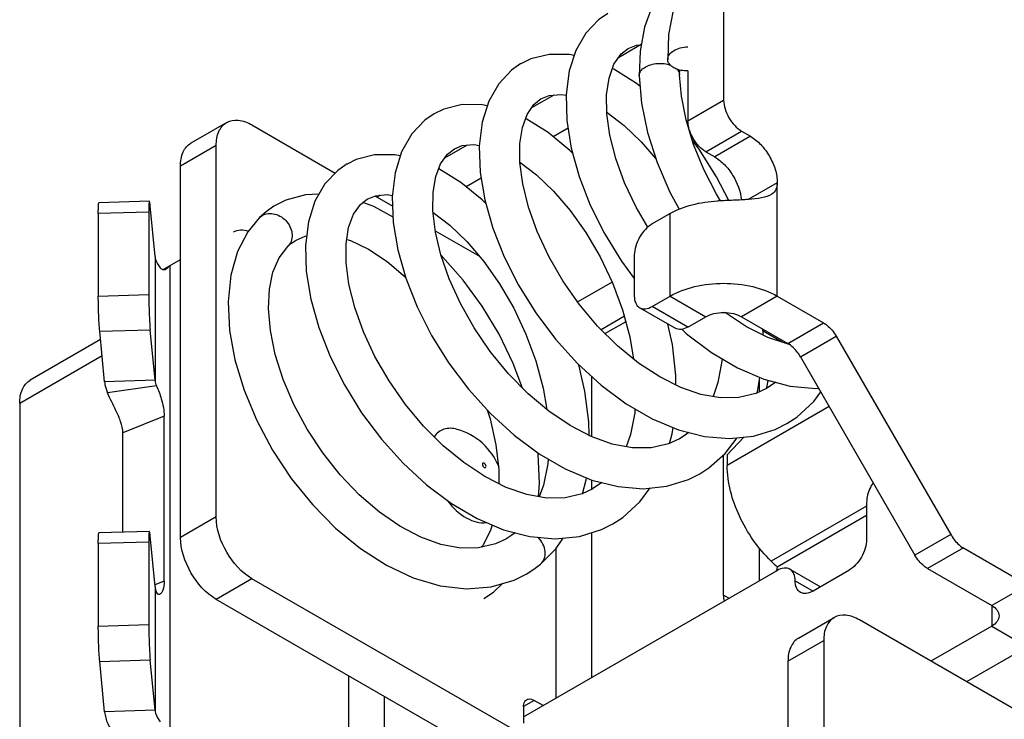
# Model space of a CAD drawing. Header units: millimetres. Extents: x 0 to 841, y 0 to 594.
# Tile 71 of 127: x 693 to 702, y 149 to 156. Entities that reach past the tile are written whole.
import ezdxf

# ---------------------------------------------------------------- set-up
doc = ezdxf.new("R2010")
doc.units = ezdxf.units.MM
doc.header["$LTSCALE"] = 46.255
doc.layers.get('0').update_dxf_attribs({"linetype": 'CONTINUOUS'})
doc.layers.add('DATUM_AXIS', color=7, linetype='CONTINUOUS')
doc.layers.add('ROUNDS', color=7, linetype='CONTINUOUS')

msp = doc.modelspace()

# ---------------------------------------------------------------- linework, layer by layer
at = {"color": 9, "linetype": 'CONTINUOUS'}
for p, q in [((698.8159, 155.8673), (698.5902, 155.737)), ((697.9525, 155.3688), (697.73, 155.2404)), ((699.897, 154.9605), (699.5434, 154.7564)), ((694.6113, 154.8687), (694.2578, 154.6645)), ((697.0935, 154.8729), (696.8703, 154.744)), ((700.1621, 154.5012), (699.875, 154.3354)), ((700.1621, 153.3786), (700.1621, 154.5012)), ((696.2338, 154.3765), (696.2023, 154.3584)), ((695.0399, 154.1568), (695.066, 154.1767)), ((699.1015, 153.3786), (699.1015, 154.1951)), ((694.006, 153.7707), (694.006, 152.546)), ((694.1295, 153.6561), (694.0989, 153.6406)), ((694.1517, 153.6787), (694.1517, 148.9959)), ((699.1015, 153.3786), (699.455, 153.1744)), ((700.1621, 153.3786), (699.8086, 153.1744)), ((693.4819, 152.7877), (692.6668, 152.3171)), ((698.3236, 152.5854), (698.3236, 151.9889)), ((694.006, 152.546), (693.5068, 152.5299)), ((694.0206, 152.4911), (693.536, 152.4201)), ((694.0965, 152.1917), (693.6877, 152.0255)), ((698.3236, 151.5605), (698.3236, 151.4649)), ((694.6113, 151.1944), (694.2578, 150.9903)), ((698.3236, 151.037), (698.3236, 149.6023)), ((697.9701, 150.877), (697.9701, 149.3981)), ((694.0965, 150.5587), (694.0044, 150.5213)), ((694.9649, 150.5821), (694.6113, 150.3779)), ((702.637, 150.5208), (702.2834, 150.3167)), ((694.006, 150.5048), (694.006, 149.28)), ((702.2834, 150.3167), (702.2834, 150.1126)), ((702.2834, 150.1126), (702.637, 149.9084)), ((700.2682, 149.7656), (700.6217, 149.9697)), ((695.9195, 149.6227), (695.9195, 146.6425)), ((696.273, 149.4185), (696.273, 146.6425)), ((694.006, 149.28), (693.5068, 149.2639))]:
    msp.add_line(p, q, dxfattribs=at)
at = {"color": 7, "linetype": 'CONTINUOUS'}
for p, q in [((698.6163, 155.7747), (698.6866, 155.8298)), ((697.7247, 155.7262), (697.6248, 155.6787)), ((699.1953, 155.5682), (699.1965, 155.6169)), ((697.7546, 155.2762), (697.8265, 155.3333)), ((696.8627, 155.2291), (696.7659, 155.1827)), ((694.7149, 155.0976), (694.3613, 154.8934)), ((699.3344, 154.8785), (699.2601, 155.123)), ((698.0926, 155.0415), (697.9446, 154.956)), ((696.8981, 154.7832), (696.9672, 154.8371)), ((695.9966, 154.7301), (695.9054, 154.6859)), ((694.2578, 150.9903), (694.2578, 154.6645)), ((697.2324, 154.5448), (697.0848, 154.4596)), ((696.0382, 154.2868), (696.1072, 154.3406)), ((694.006, 153.7707), (693.9577, 154.2711)), ((695.1039, 154.2131), (695.0399, 154.1568)), ((695.3909, 153.9268), (695.4019, 153.9334)), ((694.0868, 153.6413), (694.2578, 153.74)), ((694.1295, 153.6561), (694.111, 153.6427)), ((699.8086, 153.1744), (700.2657, 152.9105)), ((694.006, 152.546), (693.9577, 153.0464)), ((700.2807, 152.9001), (700.2708, 152.9018)), ((700.1466, 152.5266), (700.055, 152.4631)), ((694.0965, 150.5587), (694.0965, 152.1917)), ((698.4268, 151.5337), (698.3355, 151.4704)), ((694.006, 150.5048), (693.9577, 151.0051)), ((700.3717, 149.9944), (700.7253, 150.1986)), ((702.2834, 150.1126), (701.6824, 149.7656)), ((700.6217, 149.9697), (700.6217, 146.2954)), ((694.006, 149.28), (693.9577, 149.7804))]:
    msp.add_line(p, q, dxfattribs=at)
at = {"color": 3, "linetype": 'CONTINUOUS'}
for p, q in [((694.6113, 151.1944), (694.6113, 154.8687)), ((700.1621, 153.3786), (700.6192, 153.1146)), ((693.4665, 152.9479), (692.7703, 152.546)), ((693.5068, 152.5299), (693.4585, 153.0303)), ((692.6668, 152.3171), (692.6668, 141.2944)), ((693.6877, 151.0425), (693.6877, 152.0255)), ((702.637, 149.9084), (702.036, 149.5614)), ((693.5068, 149.2639), (693.4585, 149.7643)), ((700.2682, 149.7656), (700.2682, 146.0913))]:
    msp.add_line(p, q, dxfattribs=at)
at = {"color": 7, "linetype": 'CONTINUOUS'}
for points in [[(699.5573, 156.7944), (699.4615, 156.7296), (699.3223, 156.5906), (699.2107, 156.414), (699.1316, 156.2048), (699.0874, 155.9677), (699.0783, 155.7205)], [(699.2654, 156.6259), (699.1709, 156.5617), (699.0342, 156.4241), (698.9247, 156.2483), (698.8472, 156.0395), (698.8041, 155.803), (698.7955, 155.5572)], [(698.4859, 156.1758), (698.3942, 156.1126), (698.2676, 155.9802), (698.1693, 155.8101), (698.104, 155.6075), (698.0737, 155.3745), (698.0807, 155.1163), (698.1241, 154.8438), (698.2021, 154.5629), (698.3126, 154.279), (698.4531, 153.9976), (698.6214, 153.7244), (698.7479, 153.5543)], [(698.1528, 155.7591), (698.1081, 155.7692), (697.9067, 155.7702), (697.7247, 155.7262)], [(698.8814, 154.0612), (698.7661, 154.2592), (698.6522, 154.501), (698.565, 154.7403), (698.5061, 154.9708), (698.4763, 155.1834), (698.4741, 155.371), (698.4978, 155.5362), (698.5464, 155.6736), (698.6163, 155.7747)], [(698.6868, 155.8294), (698.7701, 155.8625), (698.8156, 155.8659)], [(697.626, 155.6794), (697.5325, 155.6147), (697.406, 155.4811), (697.3075, 155.309), (697.2421, 155.1015), (697.2135, 154.862), (697.2226, 154.6033), (697.2679, 154.3318), (697.3472, 154.052), (697.4591, 153.7685), (697.6018, 153.4864), (697.7726, 153.2121), (697.9683, 152.9519), (698.1855, 152.7119), (698.4199, 152.4973), (698.6677, 152.3134), (698.9247, 152.1647), (699.1861, 152.0555), (699.4431, 151.9903), (699.6909, 151.9696), (699.926, 151.9932), (700.1425, 152.0604), (700.2555, 152.117)], [(698.8048, 155.4529), (698.7703, 155.4818), (698.5452, 155.6245), (698.5312, 155.6305)], [(698.7955, 155.5572), (698.8195, 155.2892), (698.8794, 154.9978), (698.9734, 154.7013), (699.0993, 154.4061), (699.1899, 154.2378)], [(699.2601, 155.123), (699.2136, 155.3583), (699.1953, 155.5682)], [(697.8243, 155.332), (697.9042, 155.3645), (698.0252, 155.3754), (698.074, 155.3669)], [(697.2929, 155.2627), (697.2463, 155.2731), (697.0448, 155.2737), (696.8627, 155.2291)], [(700.0559, 152.4636), (699.9501, 152.4141), (699.7819, 152.3746), (699.6002, 152.3727), (699.4073, 152.4065), (699.2067, 152.475), (698.9995, 152.5784), (698.7892, 152.7161), (698.5822, 152.8856), (698.385, 153.0819), (698.2031, 153.299), (698.0409, 153.5313), (697.9015, 153.7724), (697.7874, 154.0167), (697.7008, 154.2582), (697.6434, 154.4895), (697.6155, 154.7025), (697.6156, 154.8903), (697.6401, 155.0484), (697.6868, 155.1772), (697.7546, 155.2762)], [(698.4762, 155.1993), (698.4801, 155.1971), (698.6477, 155.0682), (698.8165, 154.9056), (698.9634, 154.733)], [(696.7668, 155.1832), (696.6743, 155.1195), (696.545, 154.9831), (696.445, 154.8064), (696.3808, 154.5972), (696.3536, 154.3621), (696.3631, 154.1072), (696.4079, 153.837), (696.4871, 153.5569), (696.5992, 153.2727), (696.7418, 152.9905), (696.9124, 152.7165), (697.1078, 152.4566), (697.3245, 152.2167), (697.5589, 152.0021), (697.8071, 151.8176), (698.0652, 151.6683), (698.3279, 151.5587), (698.5874, 151.4932), (698.8366, 151.4732), (699.0708, 151.4978), (699.2851, 151.5651), (699.3959, 151.6207)], [(698.1389, 154.7906), (698.1091, 154.8212), (697.8952, 154.9965), (697.6769, 155.1325), (697.6714, 155.1349)], [(699.6826, 154.3252), (699.5623, 154.5591), (699.3884, 154.833), (699.3224, 154.9181)], [(696.9673, 154.8367), (697.0434, 154.868), (697.1602, 154.8794), (697.2145, 154.8705)], [(699.6012, 154.3218), (699.5608, 154.3862), (699.4353, 154.6308), (699.3344, 154.8785)], [(696.4326, 154.766), (696.3791, 154.7777), (696.1762, 154.7762), (695.9966, 154.7301)], [(699.1963, 151.9673), (699.0873, 151.9166), (698.9145, 151.8774), (698.7272, 151.8775), (698.5285, 151.9152), (698.3225, 151.9893), (698.1129, 152.0978), (697.9024, 152.24), (697.697, 152.4126), (697.5023, 152.6108), (697.323, 152.8297), (697.163, 153.0636), (697.0266, 153.3055), (696.9164, 153.5484), (696.8339, 153.7861), (696.7802, 154.0126), (696.755, 154.2214), (696.7568, 154.406), (696.783, 154.5619), (696.8307, 154.6883), (696.8981, 154.7832)], [(697.6155, 154.7033), (697.7788, 154.5797), (697.9482, 154.4183), (698.1129, 154.2266), (698.2683, 154.0077), (698.4093, 153.7665), (698.5314, 153.5093), (698.6303, 153.2428), (698.7031, 152.9742), (698.7404, 152.7561)], [(695.9064, 154.6865), (695.8136, 154.6225), (695.6867, 154.4885), (695.5884, 154.317), (695.5235, 154.1127), (695.4944, 153.8796), (695.5021, 153.6221), (695.5464, 153.3487), (695.6254, 153.0668), (695.737, 152.7818), (695.8793, 152.4992), (696.0498, 152.2245), (696.2449, 151.9641), (696.4606, 151.7246), (696.6928, 151.511), (696.9383, 151.3273), (697.1937, 151.1779), (697.454, 151.0672)], [(697.2785, 154.2945), (697.242, 154.3316), (697.03, 154.5043), (696.8128, 154.6385), (696.8121, 154.6388)], [(695.6281, 154.3864), (695.4949, 154.3814), (695.3007, 154.3282), (695.2019, 154.2798)], [(696.1048, 154.3392), (696.1863, 154.3722), (696.3036, 154.3829), (696.355, 154.3743)], [(695.2019, 154.2798), (695.182, 154.2679), (695.1039, 154.2131)], [(698.3365, 151.4709), (698.2313, 151.4216), (698.0624, 151.382), (697.8788, 151.3801), (697.683, 151.4151), (697.4784, 151.4862), (697.269, 151.5922), (697.0601, 151.7306), (696.8568, 151.8983), (696.6631, 152.0918), (696.4829, 152.3074), (696.3209, 152.5395), (696.1811, 152.7814), (696.0672, 153.0262), (695.9813, 153.2666), (695.9243, 153.4955), (695.8963, 153.7065), (695.8959, 153.8951), (695.9211, 154.0573), (695.9696, 154.189), (696.0382, 154.2868)], [(696.3611, 154.1608), (696.1719, 154.2648), (696.0617, 154.3051)], [(695.0398, 154.1567), (694.9231, 154.0157), (694.8212, 153.8202), (694.7543, 153.585), (694.7284, 153.3212), (694.7431, 153.0399), (694.7964, 152.7467), (694.8868, 152.4472), (695.0117, 152.1473), (695.1687, 151.8541), (695.354, 151.5747), (695.5633, 151.3159), (695.7928, 151.0832), (696.0384, 150.8815), (696.2963, 150.7158), (696.5612, 150.5914), (696.8266, 150.5127), (697.0861, 150.4827), (697.3328, 150.5021), (697.5583, 150.5693), (697.6767, 150.6281)], [(696.7568, 154.2064), (696.9212, 154.0816), (697.0936, 153.9167), (697.2599, 153.7217), (697.415, 153.5013), (697.5549, 153.2603), (697.6755, 153.0038), (697.7734, 152.7379), (697.8454, 152.4694), (697.8807, 152.2582)], [(695.318, 153.8697), (695.3506, 153.8984), (695.3909, 153.9268)], [(695.4011, 153.9329), (695.4907, 153.9718), (695.5062, 153.9742)], [(695.9029, 153.94), (695.9413, 153.9285), (696.1178, 153.8431), (696.3016, 153.7215), (696.4841, 153.5675)], [(697.4771, 150.9747), (697.3732, 150.926), (697.207, 150.8871), (697.0268, 150.886), (696.8348, 150.9217), (696.6343, 150.9937), (696.4295, 151.1009), (696.2252, 151.2414), (696.0264, 151.4122), (695.8379, 151.609), (695.6646, 151.8273), (695.5104, 152.0616), (695.3788, 152.3062), (695.273, 152.555), (695.195, 152.8015), (695.1467, 153.0378), (695.1283, 153.2559), (695.1378, 153.4489), (695.1726, 153.6153), (695.233, 153.7577), (695.3181, 153.8697)], [(697.6429, 152.4677), (697.5502, 152.7125), (697.409, 153.0031), (697.243, 153.2795), (697.0558, 153.5362), (696.8511, 153.7678), (696.8352, 153.7824)], [(700.2708, 152.9018), (700.068, 152.9707), (699.859, 153.0748), (699.6489, 153.2125), (699.6446, 153.216)], [(699.1599, 152.4984), (699.16, 152.5931), (699.1248, 152.9005), (699.0805, 153.102)], [(699.2163, 153.0509), (699.2642, 153.0065), (699.5118, 152.82), (699.7687, 152.6689), (700.0301, 152.5572), (700.2907, 152.4887), (700.5441, 152.4659), (700.5698, 152.4684)], [(700.0224, 152.9934), (700.023, 153.0122), (700.0195, 153.0527)], [(699.6143, 152.7598), (699.6132, 152.7364), (699.5755, 152.5246), (699.5288, 152.3852)], [(698.2998, 152.0011), (698.2977, 152.1362), (698.2591, 152.4394), (698.1991, 152.6994)], [(699.9598, 152.4187), (699.9651, 152.4344), (699.9892, 152.5747)], [(700.2556, 152.1171), (700.3552, 152.1823), (700.5232, 152.3359), (700.5918, 152.4303)], [(698.7539, 152.2635), (698.7518, 152.2245), (698.7113, 152.0109), (698.6674, 151.8889)], [(697.2922, 152.2525), (697.3212, 152.1642), (697.3788, 151.9085)], [(699.096, 151.9207), (699.1232, 152.0166), (699.1313, 152.0784)], [(699.2838, 152.0307), (699.2622, 152.0108), (699.1959, 151.9671)], [(699.3961, 151.6208), (699.4853, 151.6785), (699.6459, 151.8203), (699.7668, 151.9772)], [(697.3788, 151.9085), (697.4074, 151.6646), (697.4074, 151.5221)], [(697.8004, 151.3941), (697.8108, 151.5281), (697.7958, 151.8154), (697.7938, 151.8275)], [(697.8938, 151.7674), (697.891, 151.7195), (697.8499, 151.5085), (697.8077, 151.3928)], [(698.2359, 151.4238), (698.2712, 151.5601), (698.2735, 151.5814)], [(698.5361, 151.1244), (698.6345, 151.1887), (698.8028, 151.3421), (698.9034, 151.4802)], [(697.3429, 151.1145), (697.3259, 151.0585), (697.2477, 150.9109), (697.2319, 150.8929)], [(697.454, 151.0672), (697.7136, 150.9993), (697.9663, 150.9768), (698.2057, 151.0004), (698.4243, 151.0683), (698.5359, 151.1242)], [(697.5675, 151.0374), (697.5253, 151.0054), (697.4767, 150.9745)], [(697.8206, 150.7278), (697.9702, 150.8772), (698.0431, 150.9844)], [(697.6767, 150.6281), (697.7534, 150.6769), (697.8205, 150.7278)], [(697.2604, 150.3877), (697.3555, 150.4507), (697.4451, 150.5356)]]:
    msp.add_lwpolyline(points, dxfattribs=at)
msp.add_arc((695.5306, 152.3035), 1.9474, 135.07776, 136.00901, dxfattribs=at)
at = {"color": 3, "linetype": 'CONTINUOUS'}
for centre, radius, start, end in [((701.1143, 152.2544), 1.0822, 168.44183, 168.88268), ((701.1765, 152.241), 1.1457, 164.64201, 168.41023)]:
    msp.add_arc(centre, radius, start, end, dxfattribs=at)
at = {"color": 7, "linetype": 'CONTINUOUS'}
for points, knots in [([(699.0783, 155.7205), (699.0779, 155.7368), (699.0913, 155.7734), (699.1199, 155.7973), (699.1368, 155.8076)], [0, 0, 0, 0, 0.452057, 1, 1, 1, 1]), ([(699.1368, 155.8076), (699.1568, 155.8199), (699.2034, 155.8379), (699.2525, 155.8446), (699.2782, 155.8451)], [0, 0, 0, 0, 0.476712, 1, 1, 1, 1]), ([(699.1959, 155.6161), (699.1796, 155.6202), (699.1494, 155.6305), (699.1114, 155.6546), (699.0858, 155.685), (699.0786, 155.7091), (699.0783, 155.7205)], [0, 0, 0, 0, 0.301952, 0.567288, 0.796232, 1, 1, 1, 1]), ([(699.2782, 155.6069), (699.2712, 155.6067), (699.2435, 155.6072), (699.2159, 155.6111), (699.1959, 155.6161)], [0, 0, 0, 0, 0.254911, 1, 1, 1, 1]), ([(694.2578, 154.6645), (694.2578, 154.7123), (694.2694, 154.801), (694.3276, 154.874), (694.3613, 154.8934)], [0, 0, 0, 0, 0.55075, 1, 1, 1, 1]), ([(699.5434, 154.7564), (699.5784, 154.7362), (699.6452, 154.6813), (699.75, 154.5447), (699.7996, 154.4163), (699.8071, 154.3299)], [0, 0, 0, 0, 0.235111, 0.495375, 1, 1, 1, 1]), ([(694.7832, 154.0134), (694.8037, 154.0254), (694.8535, 154.0388), (694.9037, 154.0306), (694.9278, 154.0218)], [0, 0, 0, 0, 0.481114, 1, 1, 1, 1]), ([(694.006, 153.7707), (694.007, 153.7609), (694.0147, 153.7197), (694.037, 153.6821), (694.0578, 153.658)], [0, 0, 0, 0, 0.236973, 1, 1, 1, 1]), ([(694.0869, 153.6395), (694.0843, 153.64), (694.0731, 153.6434), (694.0636, 153.6513), (694.0578, 153.658)], [0, 0, 0, 0, 0.228654, 1, 1, 1, 1]), ([(699.455, 153.1744), (699.4801, 153.1889), (699.5385, 153.2101), (699.6318, 153.2202), (699.7251, 153.2101), (699.7835, 153.1889), (699.8086, 153.1744)], [0, 0, 0, 0, 0.237218, 0.5, 0.762782, 1, 1, 1, 1]), ([(694.0206, 152.4911), (694.039, 152.4492), (694.0751, 152.3523), (694.0965, 152.2493), (694.0965, 152.1917)], [0, 0, 0, 0, 0.442796, 1, 1, 1, 1]), ([(694.0965, 150.5587), (694.0965, 150.5281), (694.0921, 150.4858), (694.0716, 150.442), (694.0574, 150.4293), (694.0505, 150.4274)], [0, 0, 0, 0, 0.634145, 0.852384, 1, 1, 1, 1]), ([(694.0505, 150.4274), (694.0452, 150.426), (694.0303, 150.43), (694.0237, 150.4427), (694.0206, 150.4498)], [0, 0, 0, 0, 0.417211, 1, 1, 1, 1]), ([(702.2834, 150.3167), (702.3041, 150.3048), (702.3397, 150.2776), (702.3567, 150.2341), (702.3567, 150.2146)], [0, 0, 0, 0, 0.550827, 1, 1, 1, 1]), ([(700.9753, 150.1738), (700.9339, 150.1977), (700.8513, 150.232), (700.759, 150.218), (700.7253, 150.1986)], [0, 0, 0, 0, 0.55075, 1, 1, 1, 1]), ([(700.7253, 150.1986), (700.6916, 150.1791), (700.6333, 150.1062), (700.6217, 150.0174), (700.6217, 149.9697)], [0, 0, 0, 0, 0.44925, 1, 1, 1, 1]), ([(702.3567, 150.2146), (702.3567, 150.1952), (702.3397, 150.1517), (702.3041, 150.1245), (702.2834, 150.1126)], [0, 0, 0, 0, 0.449173, 1, 1, 1, 1]), ([(694.006, 149.28), (694.007, 149.2702), (694.0147, 149.229), (694.037, 149.1914), (694.0578, 149.1673)], [0, 0, 0, 0, 0.236973, 1, 1, 1, 1])]:
    msp.add_open_spline(points, degree=3, knots=knots, dxfattribs=at)
at = {"color": 9, "linetype": 'CONTINUOUS'}
for points, knots in [([(698.854, 155.6443), (698.8715, 155.6551), (698.9121, 155.6717), (698.9984, 155.6871), (699.0678, 155.6788), (699.1091, 155.6626)], [0, 0, 0, 0, 0.235329, 0.493581, 1, 1, 1, 1]), ([(698.7955, 155.5572), (698.795, 155.5735), (698.8085, 155.6101), (698.8371, 155.634), (698.854, 155.6443)], [0, 0, 0, 0, 0.452064, 1, 1, 1, 1]), ([(699.1667, 155.6271), (699.175, 155.6189), (699.1889, 155.6009), (699.195, 155.5787), (699.1953, 155.5682)], [0, 0, 0, 0, 0.525958, 1, 1, 1, 1]), ([(695.066, 154.1767), (695.084, 154.1872), (695.1266, 154.2001), (695.1944, 154.1945), (695.2592, 154.1644), (695.3138, 154.1159), (695.3507, 154.0535), (695.366, 153.9856), (695.3562, 153.9201), (695.3326, 153.8839), (695.3181, 153.8697)], [0, 0, 0, 0, 0.115821, 0.239548, 0.371083, 0.506722, 0.640483, 0.768096, 0.886891, 1, 1, 1, 1]), ([(697.8206, 150.7278), (697.8369, 150.7413), (697.8633, 150.7803), (697.8698, 150.8529), (697.8474, 150.9281), (697.8161, 150.9731), (697.797, 150.9929)], [0, 0, 0, 0, 0.215579, 0.453301, 0.719366, 1, 1, 1, 1])]:
    msp.add_open_spline(points, degree=3, knots=knots, dxfattribs=at)
at = {"color": 3, "linetype": 'CONTINUOUS'}
for points, knots in [([(694.6113, 154.8687), (694.6113, 154.9164), (694.6229, 155.0051), (694.6812, 155.0781), (694.7149, 155.0976)], [0, 0, 0, 0, 0.55075, 1, 1, 1, 1]), ([(694.7149, 155.0976), (694.7486, 155.117), (694.8409, 155.131), (694.9235, 155.0967), (694.9649, 155.0728)], [0, 0, 0, 0, 0.44925, 1, 1, 1, 1]), ([(699.897, 154.9605), (699.9346, 154.9388), (700.0058, 154.8788), (700.089, 154.7652), (700.1458, 154.6364), (700.1621, 154.5447), (700.1621, 154.5012)], [0, 0, 0, 0, 0.237237, 0.5, 0.762763, 1, 1, 1, 1]), ([(700.1621, 154.5012), (700.1621, 154.4781), (700.1547, 154.4336), (700.1245, 154.3999), (700.1082, 154.3884)], [0, 0, 0, 0, 0.537073, 1, 1, 1, 1]), ([(699.1015, 154.1951), (699.1689, 154.234), (699.3242, 154.2933), (699.4877, 154.3167), (699.5738, 154.3206)], [0, 0, 0, 0, 0.474712, 1, 1, 1, 1]), ([(700.1082, 154.3884), (700.0789, 154.3678), (699.9996, 154.3451), (699.8719, 154.3336), (699.7267, 154.327), (699.6256, 154.3229), (699.5738, 154.3206)], [0, 0, 0, 0, 0.198224, 0.440046, 0.713176, 1, 1, 1, 1]), ([(699.1015, 153.3786), (699.1768, 153.422), (699.3518, 153.4855), (699.6318, 153.5159), (699.9118, 153.4855), (700.0868, 153.422), (700.1621, 153.3786)], [0, 0, 0, 0, 0.237218, 0.5, 0.762782, 1, 1, 1, 1]), ([(692.6668, 152.3171), (692.6668, 152.3648), (692.6784, 152.4535), (692.7365, 152.5264), (692.7702, 152.5459)], [0, 0, 0, 0, 0.550807, 1, 1, 1, 1]), ([(693.5068, 152.5299), (693.5077, 152.5206), (693.5129, 152.483), (693.5245, 152.4463), (693.536, 152.4201)], [0, 0, 0, 0, 0.24576, 1, 1, 1, 1]), ([(693.6877, 152.0255), (693.6877, 152.0633), (693.6677, 152.1402), (693.6105, 152.2695), (693.5617, 152.3615), (693.536, 152.4201)], [0, 0, 0, 0, 0.267148, 0.548048, 1, 1, 1, 1]), ([(700.3717, 149.9944), (700.338, 149.975), (700.2798, 149.902), (700.2682, 149.8133), (700.2682, 149.7656)], [0, 0, 0, 0, 0.44925, 1, 1, 1, 1]), ([(693.5068, 149.2639), (693.5107, 149.2241), (693.5341, 149.1419), (693.5817, 149.0716), (693.6103, 149.0386)], [0, 0, 0, 0, 0.478204, 1, 1, 1, 1])]:
    msp.add_open_spline(points, degree=3, knots=knots, dxfattribs=at)
at = {"color": 7, "linetype": 'CONTINUOUS'}
for points in [[(694.1045, 153.6403), (694.0989, 153.6387), (694.0927, 153.6384), (694.0869, 153.6395)], [(694.111, 153.6427), (694.1089, 153.6417), (694.1068, 153.6409), (694.1045, 153.6403)], [(694.006, 152.546), (694.0079, 152.5271), (694.013, 152.5084), (694.0206, 152.4911)], [(694.6113, 150.3779), (694.5064, 150.4385), (694.3406, 150.6299), (694.2578, 150.8691), (694.2578, 150.9903)], [(694.006, 150.5048), (694.0079, 150.4859), (694.013, 150.4672), (694.0206, 150.4498)]]:
    msp.add_open_spline(points, degree=3, dxfattribs=at)
at = {"color": 3, "linetype": 'CONTINUOUS'}
msp.add_open_spline([(694.9649, 150.5821), (694.86, 150.6426), (694.6941, 150.834), (694.6113, 151.0733), (694.6113, 151.1944)], degree=3, dxfattribs=at)
at = {"layer": 'DATUM_AXIS', "color": 7, "linetype": 'CONTINUOUS'}
msp.add_line((700.2091, 152.9228), (700.0213, 153.0312), dxfattribs=at)
at = {"layer": 'DATUM_AXIS', "color": 9, "linetype": 'CONTINUOUS'}
for p, q in [((700.6753, 152.2856), (699.6672, 151.7036)), ((701.046, 151.2997), (700.1026, 150.755))]:
    msp.add_line(p, q, dxfattribs=at)
at = {"layer": 'DATUM_AXIS', "color": 3, "linetype": 'CONTINUOUS'}
for p, q in [((699.8322, 151.9838), (699.6672, 151.8068)), ((699.6672, 151.8068), (699.6672, 151.7036))]:
    msp.add_line(p, q, dxfattribs=at)
for points, knots in [([(696.9956, 152.06), (696.9533, 152.0718), (696.8629, 152.0786), (696.7906, 152.0209), (696.7686, 151.9873)], [0, 0, 0, 0, 0.522098, 1, 1, 1, 1]), ([(697.4096, 151.6878), (697.3737, 151.776), (697.2609, 151.9386), (697.0873, 152.0344), (696.9956, 152.06)], [0, 0, 0, 0, 0.50003, 1, 1, 1, 1]), ([(700.1026, 150.755), (699.9707, 150.8818), (699.7659, 151.1799), (699.6672, 151.5324), (699.6672, 151.7036)], [0, 0, 0, 0, 0.516691, 1, 1, 1, 1]), ([(696.8983, 151.3535), (696.9513, 151.2858), (697.0605, 151.1782), (697.2172, 151.1271), (697.2817, 151.1376)], [0, 0, 0, 0, 0.568065, 1, 1, 1, 1])]:
    msp.add_open_spline(points, degree=3, knots=knots, dxfattribs=at)
at = {"layer": 'DATUM_AXIS', "color": 9, "linetype": 'CONTINUOUS'}
for points in [[(697.2807, 151.6945), (697.2807, 151.7006), (697.2762, 151.7125), (697.2663, 151.7255), (697.2488, 151.7296), (697.2453, 151.7191), (697.2453, 151.7149)], [(697.2453, 151.7149), (697.2453, 151.7089), (697.2497, 151.6969), (697.2597, 151.684), (697.2771, 151.6799), (697.2807, 151.6903), (697.2807, 151.6945)]]:
    msp.add_open_spline(points, degree=3, knots=[0, 0, 0, 0, 0.295668, 0.591342, 0.795676, 1, 1, 1, 1], dxfattribs=at)
at = {"layer": 'ROUNDS', "color": 3, "linetype": 'CONTINUOUS'}
for p, q in [((699.6318, 156.5425), (699.6318, 155.3177)), ((694.9649, 155.0728), (695.7893, 154.5968)), ((699.8086, 155.0115), (699.897, 154.9605)), ((696.1816, 154.3703), (696.357, 154.269)), ((693.4446, 154.1951), (693.4446, 153.3786)), ((699.1015, 154.1951), (698.9247, 154.093)), ((696.7787, 154.0256), (697.2161, 153.7731)), ((698.7479, 153.7868), (698.7479, 153.3786)), ((698.9247, 153.2765), (699.1015, 153.3786)), ((698.6507, 153.1795), (698.4204, 153.0466)), ((698.6623, 153.125), (698.4594, 153.0079)), ((700.7442, 152.9827), (701.8781, 151.0187)), ((699.6318, 150.4188), (699.6318, 151.8068)), ((700.1607, 150.6987), (701.046, 151.2098)), ((693.4446, 150.9291), (693.4446, 150.1126)), ((702.0031, 150.8868), (702.637, 150.5208)), ((697.5458, 149.0919), (694.9649, 150.5821)), ((697.8464, 149.3267), (697.758, 149.3777)), ((697.6519, 149.3165), (697.6519, 149.1532))]:
    msp.add_line(p, q, dxfattribs=at)
at = {"layer": 'ROUNDS', "color": 7, "linetype": 'CONTINUOUS'}
for p, q in [((699.2782, 155.6078), (699.2782, 155.1136)), ((699.455, 154.8074), (699.5434, 154.7564)), ((693.9497, 154.3169), (693.4505, 154.3008)), ((693.9438, 154.2111), (693.9438, 153.3946)), ((698.5278, 153.5168), (698.188, 153.3206)), ((699.1532, 153.06), (698.7997, 153.2641)), ((699.2782, 153.0724), (699.455, 153.1744)), ((700.3907, 152.7786), (701.5246, 150.8146)), ((699.9853, 152.4306), (699.9853, 152.5524)), ((701.046, 151.3373), (701.046, 150.9699)), ((693.9497, 151.0509), (693.4505, 151.0348)), ((693.9438, 150.9451), (693.9438, 150.1286)), ((699.9853, 150.5616), (699.9853, 150.8857)), ((697.6519, 149.2144), (700.1621, 150.6637)), ((700.2871, 150.6761), (700.5889, 150.5019)), ((700.8692, 150.6637), (700.5157, 150.4596)), ((701.6496, 150.6827), (702.2834, 150.3167)), ((697.1923, 148.8878), (694.6113, 150.3779)), ((703.5562, 148.6837), (700.9753, 150.1738))]:
    msp.add_line(p, q, dxfattribs=at)
at = {"layer": 'ROUNDS', "color": 9, "linetype": 'CONTINUOUS'}
for p, q in [((699.2782, 155.1136), (699.6318, 155.3177)), ((699.455, 154.8074), (699.8086, 155.0115)), ((693.9438, 154.2111), (693.4446, 154.1951)), ((693.4446, 153.3786), (693.9438, 153.3946)), ((699.2782, 153.0724), (698.9247, 153.2765)), ((693.4585, 153.0303), (693.9577, 153.0464)), ((700.2657, 152.9105), (700.6192, 153.1146)), ((700.3907, 152.7786), (700.7442, 152.9827)), ((701.8781, 151.0187), (701.5246, 150.8146)), ((693.9438, 150.9451), (693.4446, 150.9291)), ((702.0031, 150.8868), (701.6496, 150.6827)), ((700.3389, 150.5616), (700.5157, 150.4596)), ((699.6318, 150.4188), (699.6848, 150.3881)), ((693.4446, 150.1126), (693.9438, 150.1286)), ((693.4585, 149.7643), (693.9577, 149.7804)), ((697.758, 149.3777), (697.6519, 149.3165))]:
    msp.add_line(p, q, dxfattribs=at)
at = {"layer": 'ROUNDS', "color": 3, "linetype": 'CONTINUOUS'}
for centre, radius, start, end in [((701.8538, 152.5756), 2.5262, 226.1127, 227.95834), ((699.8216, 150.7372), 0.3415, 346.64437, 347.94687)]:
    msp.add_arc(centre, radius, start, end, dxfattribs=at)
for points, knots in [([(699.6318, 155.3177), (699.6318, 155.2888), (699.6427, 155.2276), (699.6805, 155.1418), (699.736, 155.066), (699.7835, 155.026), (699.8086, 155.0115)], [0, 0, 0, 0, 0.237222, 0.499999, 0.762778, 1, 1, 1, 1]), ([(693.4446, 154.1951), (693.4446, 154.2098), (693.4448, 154.2356), (693.4457, 154.2657), (693.4468, 154.2836), (693.4478, 154.2928), (693.4487, 154.2975), (693.4497, 154.3008), (693.4505, 154.3008)], [0, 0, 0, 0, 0.415041, 0.730095, 0.8443, 0.927559, 0.979011, 1, 1, 1, 1]), ([(698.9247, 154.093), (698.8996, 154.0785), (698.8521, 154.0385), (698.7967, 153.9628), (698.7588, 153.8769), (698.7479, 153.8158), (698.7479, 153.7868)], [0, 0, 0, 0, 0.237222, 0.499999, 0.762778, 1, 1, 1, 1]), ([(693.4585, 153.0303), (693.4533, 153.0841), (693.4478, 153.2002), (693.4446, 153.3164), (693.4446, 153.3786)], [0, 0, 0, 0, 0.464712, 1, 1, 1, 1]), ([(698.7479, 153.3786), (698.7479, 153.3547), (698.7537, 153.3103), (698.7828, 153.2739), (698.7997, 153.2641)], [0, 0, 0, 0, 0.550758, 1, 1, 1, 1]), ([(698.7997, 153.2641), (698.8166, 153.2544), (698.8627, 153.2474), (698.904, 153.2646), (698.9247, 153.2765)], [0, 0, 0, 0, 0.449241, 1, 1, 1, 1]), ([(700.6192, 153.1146), (700.6313, 153.1077), (700.6814, 153.0725), (700.7207, 153.0234), (700.7442, 152.9827)], [0, 0, 0, 0, 0.229166, 1, 1, 1, 1]), ([(693.4446, 150.9291), (693.4446, 150.9438), (693.4448, 150.9696), (693.4457, 150.9997), (693.4468, 151.0176), (693.4478, 151.0268), (693.4487, 151.0315), (693.4497, 151.0348), (693.4505, 151.0348)], [0, 0, 0, 0, 0.415041, 0.730095, 0.8443, 0.927559, 0.979011, 1, 1, 1, 1]), ([(701.8781, 151.0187), (701.8863, 151.0046), (701.9196, 150.9538), (701.9644, 150.9091), (702.0031, 150.8868)], [0, 0, 0, 0, 0.267218, 1, 1, 1, 1]), ([(699.64, 150.3621), (699.6386, 150.3664), (699.6336, 150.3849), (699.6318, 150.4041), (699.6318, 150.4188)], [0, 0, 0, 0, 0.234859, 1, 1, 1, 1]), ([(693.4585, 149.7643), (693.4533, 149.8181), (693.4478, 149.9342), (693.4446, 150.0504), (693.4446, 150.1126)], [0, 0, 0, 0, 0.464712, 1, 1, 1, 1]), ([(697.6519, 149.3165), (697.6519, 149.3241), (697.6536, 149.3494), (697.6673, 149.3761), (697.683, 149.3852)], [0, 0, 0, 0, 0.294965, 1, 1, 1, 1]), ([(697.683, 149.3852), (697.6879, 149.388), (697.7128, 149.397), (697.7405, 149.3878), (697.758, 149.3777)], [0, 0, 0, 0, 0.220858, 1, 1, 1, 1])]:
    msp.add_open_spline(points, degree=3, knots=knots, dxfattribs=at)
at = {"layer": 'ROUNDS', "color": 7, "linetype": 'CONTINUOUS'}
for points, knots in [([(699.455, 154.8074), (699.4299, 154.8219), (699.3824, 154.8619), (699.327, 154.9376), (699.2891, 155.0235), (699.2782, 155.0846), (699.2782, 155.1136)], [0, 0, 0, 0, 0.237222, 0.500001, 0.762778, 1, 1, 1, 1]), ([(693.9497, 154.3169), (693.949, 154.3168), (693.9479, 154.3136), (693.947, 154.3089), (693.9461, 154.2997), (693.9449, 154.2818), (693.944, 154.2517), (693.9438, 154.2258), (693.9438, 154.2111)], [0, 0, 0, 0, 0.020989, 0.072441, 0.1557, 0.269905, 0.584959, 1, 1, 1, 1]), ([(693.9577, 154.2711), (693.9571, 154.2777), (693.9559, 154.2888), (693.954, 154.304), (693.9522, 154.3113), (693.9508, 154.3169), (693.9497, 154.3169)], [0, 0, 0, 0, 0.423309, 0.734749, 0.926634, 1, 1, 1, 1]), ([(693.9438, 153.3946), (693.9438, 153.3324), (693.947, 153.2163), (693.9526, 153.1001), (693.9577, 153.0464)], [0, 0, 0, 0, 0.535288, 1, 1, 1, 1]), ([(699.2782, 153.0724), (699.2576, 153.0604), (699.2162, 153.0433), (699.1701, 153.0503), (699.1532, 153.06)], [0, 0, 0, 0, 0.550759, 1, 1, 1, 1]), ([(700.3907, 152.7786), (700.3825, 152.7927), (700.3492, 152.8436), (700.3043, 152.8882), (700.2657, 152.9105)], [0, 0, 0, 0, 0.267218, 1, 1, 1, 1]), ([(701.1103, 151.5319), (701.1003, 151.5166), (701.0665, 151.4568), (701.046, 151.3878), (701.046, 151.3373)], [0, 0, 0, 0, 0.266274, 1, 1, 1, 1]), ([(693.9497, 151.0509), (693.949, 151.0509), (693.9479, 151.0476), (693.947, 151.0429), (693.9461, 151.0337), (693.9449, 151.0158), (693.944, 150.9857), (693.9438, 150.9598), (693.9438, 150.9451)], [0, 0, 0, 0, 0.020989, 0.072441, 0.1557, 0.269905, 0.584959, 1, 1, 1, 1]), ([(693.9577, 151.0051), (693.9571, 151.0117), (693.9559, 151.0228), (693.954, 151.038), (693.9522, 151.0453), (693.9508, 151.0509), (693.9497, 151.0509)], [0, 0, 0, 0, 0.423309, 0.734749, 0.926634, 1, 1, 1, 1]), ([(701.046, 150.9699), (701.046, 150.9409), (701.0351, 150.8798), (700.9973, 150.7939), (700.9418, 150.7182), (700.8943, 150.6782), (700.8692, 150.6637)], [0, 0, 0, 0, 0.237222, 0.500001, 0.762778, 1, 1, 1, 1]), ([(701.6496, 150.6827), (701.6375, 150.6897), (701.5874, 150.7248), (701.5481, 150.7739), (701.5246, 150.8146)], [0, 0, 0, 0, 0.229166, 1, 1, 1, 1]), ([(700.2871, 150.6761), (700.2703, 150.6858), (700.2241, 150.6928), (700.1828, 150.6756), (700.1621, 150.6637)], [0, 0, 0, 0, 0.449242, 1, 1, 1, 1]), ([(700.3389, 150.5616), (700.3389, 150.5855), (700.3331, 150.6299), (700.304, 150.6664), (700.2871, 150.6761)], [0, 0, 0, 0, 0.550759, 1, 1, 1, 1]), ([(700.3907, 150.4472), (700.3738, 150.4569), (700.3447, 150.4934), (700.3389, 150.5378), (700.3389, 150.5616)], [0, 0, 0, 0, 0.449242, 1, 1, 1, 1]), ([(700.5157, 150.4596), (700.495, 150.4476), (700.4537, 150.4305), (700.4075, 150.4375), (700.3907, 150.4472)], [0, 0, 0, 0, 0.550759, 1, 1, 1, 1]), ([(693.9438, 150.1286), (693.9438, 150.0664), (693.947, 149.9503), (693.9526, 149.8341), (693.9577, 149.7804)], [0, 0, 0, 0, 0.535288, 1, 1, 1, 1])]:
    msp.add_open_spline(points, degree=3, knots=knots, dxfattribs=at)
at = {"layer": 'ROUNDS', "color": 3, "linetype": 'CONTINUOUS'}
msp.add_open_spline([(700.1607, 150.6987), (700.1596, 150.6877), (700.1578, 150.6767), (700.1555, 150.6659)], degree=3, dxfattribs=at)

doc.saveas('drawing.dxf')
